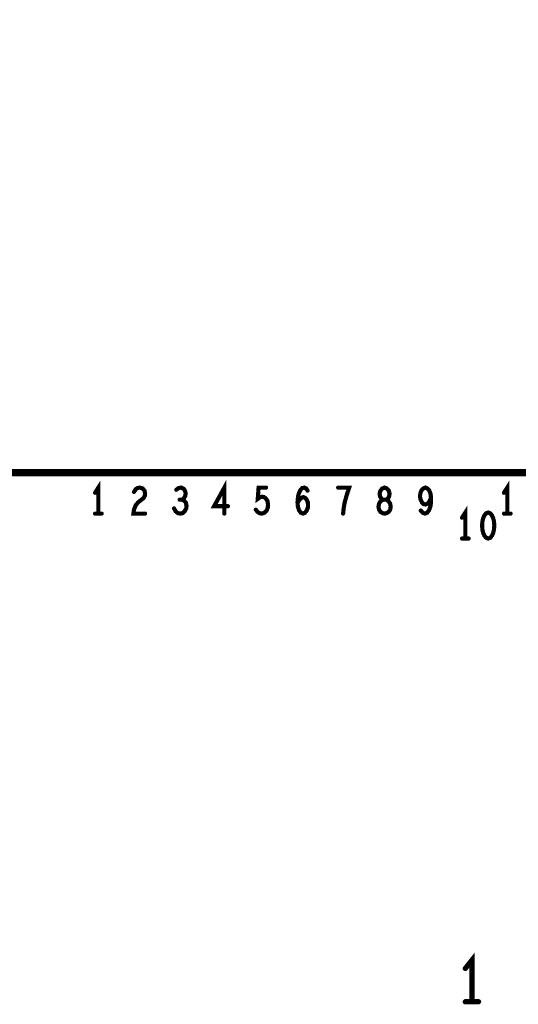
# Model space of a CAD drawing. Extents: x -1 to 5.73, y -1.96 to 5.23.
# Tile 16 of 20: x 2.29 to 2.77, y 0.95 to 1.89. Entities that reach past the tile are written whole.
import ezdxf

# ---------------------------------------------------------------- set-up
doc = ezdxf.new("R2010")
doc.units = 0
doc.layers.get('0').update_dxf_attribs({"color": 3, "linetype": 'CONTINUOUS'})

# ---------------------------------------------------------------- blocks, each defined once
blk = doc.blocks.new('PAD_R1')
at = {"const_width": 0.5}
blk.add_lwpolyline([(0.25, 0, 1), (-0.25, 0, 1)], format="xyb", close=True, dxfattribs=at)

msp = doc.modelspace()

# ---------------------------------------------------------------- linework, layer by layer
for points, const_width in [([(1.25984, 1.45669), (1.25984, 4.33071), (4.72441, 4.33071), (4.72441, 1.45669)], 0.007), ([(2.64579, 1.41732), (2.64766, 1.41774), (2.64979, 1.41899), (2.65113, 1.42107), (2.65166, 1.42399), (2.65113, 1.42691), (2.64953, 1.42941), (2.64713, 1.43066), (2.64446, 1.43066), (2.64286, 1.43149), (2.64153, 1.43357), (2.64099, 1.43649), (2.6418, 1.43941), (2.64366, 1.44149), (2.64579, 1.44232), (2.64793, 1.44149), (2.64979, 1.43941), (2.6506, 1.43649), (2.65006, 1.43357), (2.64873, 1.43149), (2.64713, 1.43066), (2.64446, 1.43066), (2.64206, 1.42941), (2.64046, 1.42691), (2.63993, 1.42399), (2.64046, 1.42107), (2.6418, 1.41899), (2.64393, 1.41774)], 0.004), ([(2.74553, 1.41832), (2.7434, 1.41749), (2.7418, 1.41541), (2.74073, 1.41291), (2.73993, 1.40957), (2.73967, 1.40582), (2.73993, 1.40207), (2.74073, 1.39874), (2.7418, 1.39624), (2.7434, 1.39416), (2.74553, 1.39332), (2.74767, 1.39416), (2.74927, 1.39624), (2.75034, 1.39874), (2.75114, 1.40207), (2.7514, 1.40582), (2.75114, 1.40957), (2.75034, 1.41291), (2.74927, 1.41541), (2.74767, 1.41749)], 0.004)]:
    msp.add_lwpolyline(points, close=True, dxfattribs=dict(const_width=const_width))
for points, const_width in [([(2.3702, 1.41732), (2.3702, 1.44232), (2.367, 1.43732)], 0.004), ([(2.49151, 1.41732), (2.49151, 1.44232), (2.48165, 1.42441), (2.49498, 1.42441)], 0.004), ([(2.76391, 1.41732), (2.76391, 1.44232), (2.76071, 1.43732)], 0.004), ([(2.40451, 1.43816), (2.40611, 1.44066), (2.40798, 1.44191), (2.41011, 1.44232), (2.41278, 1.44149), (2.41464, 1.43941), (2.41518, 1.43691), (2.41491, 1.43441), (2.41384, 1.43232), (2.40851, 1.42816), (2.40611, 1.42524), (2.40451, 1.42107), (2.40397, 1.41732), (2.41518, 1.41732)], 0.004), ([(2.45081, 1.43066), (2.45241, 1.43191), (2.45375, 1.43399), (2.45428, 1.43649), (2.45375, 1.43899), (2.45241, 1.44107), (2.45001, 1.44232), (2.44761, 1.44191), (2.44521, 1.44024)], 0.004), ([(2.52182, 1.42107), (2.52342, 1.41899), (2.52528, 1.41774), (2.52768, 1.41732), (2.53009, 1.41816), (2.53195, 1.41982), (2.53329, 1.42274), (2.53355, 1.42607), (2.53302, 1.42941), (2.53168, 1.43149), (2.52982, 1.43316), (2.52795, 1.43357), (2.52609, 1.43316), (2.52369, 1.43149), (2.52448, 1.44232), (2.53168, 1.44232)], 0.004), ([(2.56199, 1.42774), (2.56385, 1.43066), (2.56546, 1.43232), (2.56759, 1.43316), (2.56946, 1.43232), (2.57079, 1.43066), (2.57186, 1.42816), (2.57212, 1.42524), (2.57186, 1.42274), (2.57079, 1.42024), (2.56919, 1.41816), (2.56732, 1.41732), (2.56519, 1.41816), (2.56332, 1.42066), (2.56225, 1.42441), (2.56199, 1.42857), (2.56252, 1.43399), (2.56332, 1.43691), (2.56465, 1.43982), (2.56652, 1.44191), (2.56839, 1.44232), (2.57026, 1.44149), (2.57159, 1.43941)], 0.004), ([(2.60589, 1.41732), (2.60642, 1.42274), (2.60723, 1.42732), (2.60829, 1.43149), (2.60963, 1.43607), (2.61176, 1.44232), (2.60109, 1.44232)], 0.004), ([(2.68063, 1.42024), (2.6825, 1.41816), (2.68463, 1.41732), (2.68676, 1.41816), (2.68863, 1.42066), (2.68997, 1.42441), (2.6905, 1.42816), (2.6905, 1.43274), (2.68997, 1.43649), (2.68863, 1.43982), (2.68703, 1.44149), (2.68516, 1.44232), (2.68303, 1.44149), (2.68143, 1.43982), (2.68036, 1.43732), (2.67983, 1.43399), (2.68036, 1.43107), (2.6817, 1.42816), (2.6833, 1.42649), (2.68516, 1.42607), (2.6873, 1.42691), (2.6889, 1.42899), (2.6905, 1.43274)], 0.004), ([(2.44308, 1.42232), (2.44468, 1.41941), (2.44681, 1.41774), (2.44921, 1.41732), (2.45135, 1.41774), (2.45348, 1.41982), (2.45481, 1.42232), (2.45508, 1.42482), (2.45454, 1.42774), (2.45268, 1.42982), (2.45081, 1.43066), (2.44841, 1.43066)], 0.004), ([(2.72353, 1.39332), (2.72353, 1.41832), (2.72033, 1.41332)], 0.004), ([(2.367, 1.41732), (2.3734, 1.41732)], 0.004), ([(2.76071, 1.41732), (2.76711, 1.41732)], 0.004), ([(2.72033, 1.39332), (2.72673, 1.39332)], 0.004), ([(2.7299, 0.9478), (2.7299, 0.9878), (2.7235, 0.9798)], 0.005), ([(2.7235, 0.9478), (2.7363, 0.9478)], 0.005)]:
    msp.add_lwpolyline(points, dxfattribs=dict(const_width=const_width))

# ---------------------------------------------------------------- block references
for p, xscale, yscale in [((2.40451, 1.43816), 0.004, 0.004), ((2.44521, 1.44024), 0.004, 0.004), ((2.53168, 1.44232), 0.004, 0.004), ((2.57159, 1.43941), 0.004, 0.004), ((2.60109, 1.44232), 0.004, 0.004), ((2.367, 1.43732), 0.004, 0.004), ((2.44841, 1.43066), 0.004, 0.004), ((2.45081, 1.43066), 0.004, 0.004), ((2.6905, 1.43274), 0.004, 0.004), ((2.76071, 1.43732), 0.004, 0.004), ((2.44308, 1.42232), 0.004, 0.004), ((2.49498, 1.42441), 0.004, 0.004), ((2.52182, 1.42107), 0.004, 0.004), ((2.56199, 1.42774), 0.004, 0.004), ((2.68063, 1.42024), 0.004, 0.004), ((2.367, 1.41732), 0.004, 0.004), ((2.3702, 1.41732), 0.004, 0.004), ((2.3734, 1.41732), 0.004, 0.004), ((2.41518, 1.41732), 0.004, 0.004), ((2.49151, 1.41732), 0.004, 0.004), ((2.60589, 1.41732), 0.004, 0.004), ((2.72033, 1.41332), 0.004, 0.004), ((2.76071, 1.41732), 0.004, 0.004), ((2.76391, 1.41732), 0.004, 0.004), ((2.76711, 1.41732), 0.004, 0.004), ((2.72033, 1.39332), 0.004, 0.004), ((2.72353, 1.39332), 0.004, 0.004), ((2.72673, 1.39332), 0.004, 0.004), ((2.7235, 0.9798), 0.005, 0.005), ((2.7235, 0.9478), 0.005, 0.005), ((2.7299, 0.9478), 0.005, 0.005), ((2.7363, 0.9478), 0.005, 0.005)]:
    msp.add_blockref('PAD_R1', p, dxfattribs=dict(xscale=xscale, yscale=yscale))

doc.saveas('drawing.dxf')
